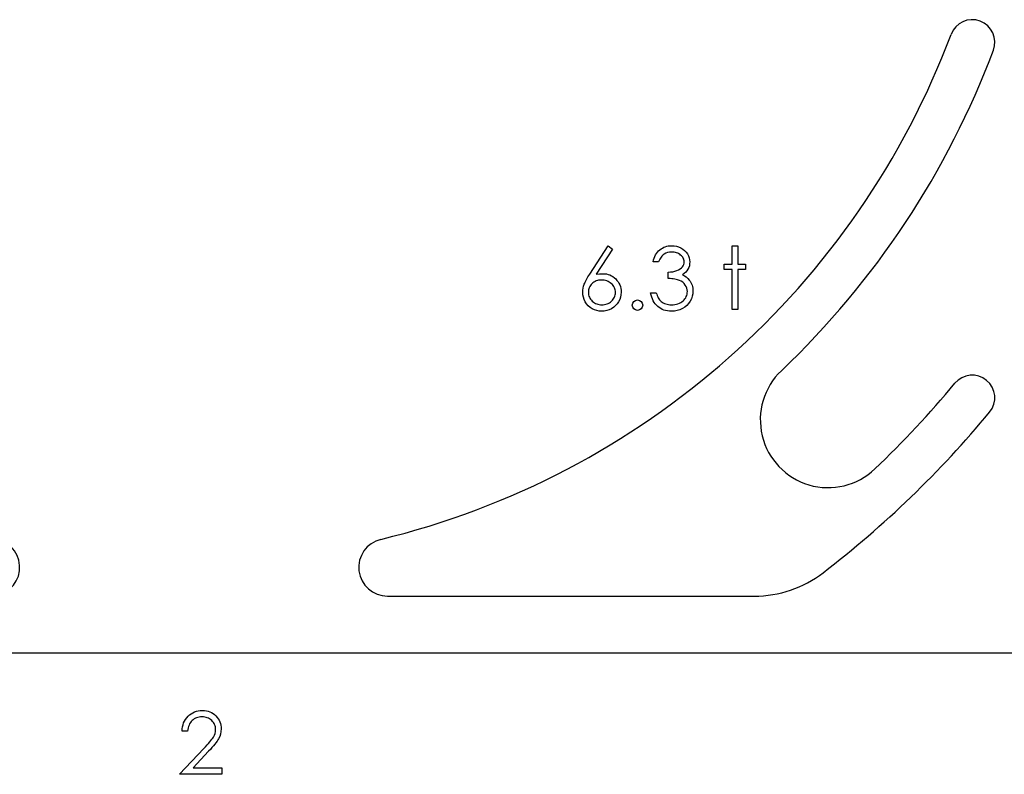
# Model space of a CAD drawing. Header units: inches. Extents: x 370 to 474, y 80 to 168.
# Tile 61 of 170: x 422.29 to 424.47, y 84.98 to 86.65. Entities that reach past the tile are written whole.
import ezdxf

# ---------------------------------------------------------------- set-up
doc = ezdxf.new("R2010")
doc.units = ezdxf.units.IN
doc.header["$LTSCALE"] = 0.5
doc.header["$MEASUREMENT"] = 0
doc.layers.add('APP-M-S', color=30, linetype='Continuous')
doc.layers.add('PUN-M-S2', color=1, linetype='Continuous')

msp = doc.modelspace()

# ---------------------------------------------------------------- linework, layer by layer
at = {"color": 7, "linetype": 'Continuous'}
for p, q in [((423.5551, 86.0842), (423.5962, 86.1471)), ((423.5962, 86.1471), (423.6057, 86.1396)), ((423.71, 86.1379), (423.7129, 86.1401)), ((423.7129, 86.1401), (423.7158, 86.1419)), ((423.7158, 86.1419), (423.7189, 86.1435)), ((423.7189, 86.1435), (423.7221, 86.1448)), ((423.7221, 86.1448), (423.7254, 86.1458)), ((423.7254, 86.1458), (423.7289, 86.1465)), ((423.7289, 86.1465), (423.7324, 86.1469)), ((423.7324, 86.1469), (423.7361, 86.1471)), ((423.7361, 86.1471), (423.7361, 86.1471)), ((423.7361, 86.1471), (423.7415, 86.1468)), ((423.7415, 86.1468), (423.7467, 86.1458)), ((423.7467, 86.1458), (423.7517, 86.1443)), ((423.7517, 86.1443), (423.7565, 86.1421)), ((423.7565, 86.1421), (423.761, 86.1395)), ((423.87, 86.1471), (423.8824, 86.1471)), ((423.87, 86.1064), (423.87, 86.1471)), ((423.8824, 86.1471), (423.8824, 86.1471)), ((423.8824, 86.1471), (423.8824, 86.1064)), ((423.6057, 86.1396), (423.5693, 86.0839)), ((423.6057, 86.1396), (423.6057, 86.1396)), ((423.6962, 86.1159), (423.6975, 86.1197)), ((423.6975, 86.1197), (423.699, 86.1234)), ((423.699, 86.1234), (423.7008, 86.1268)), ((423.7008, 86.1268), (423.7028, 86.1299)), ((423.7028, 86.1299), (423.705, 86.1328)), ((423.705, 86.1328), (423.7074, 86.1355)), ((423.7074, 86.1355), (423.71, 86.1379)), ((423.7115, 86.1194), (423.7101, 86.1171)), ((423.7129, 86.1216), (423.7115, 86.1194)), ((423.7145, 86.1236), (423.7129, 86.1216)), ((423.7161, 86.1253), (423.7145, 86.1236)), ((423.7177, 86.1268), (423.7161, 86.1253)), ((423.7195, 86.1281), (423.7177, 86.1268)), ((423.7232, 86.1302), (423.7195, 86.1281)), ((423.7272, 86.1317), (423.7232, 86.1302)), ((423.7316, 86.1326), (423.7272, 86.1317)), ((423.7363, 86.1329), (423.7316, 86.1326)), ((423.7392, 86.1328), (423.7363, 86.1329)), ((423.7363, 86.1329), (423.7363, 86.1329)), ((423.742, 86.1325), (423.7392, 86.1328)), ((423.7447, 86.132), (423.742, 86.1325)), ((423.7473, 86.1313), (423.7447, 86.132)), ((423.7497, 86.1304), (423.7473, 86.1313)), ((423.752, 86.1293), (423.7497, 86.1304)), ((423.7541, 86.128), (423.752, 86.1293)), ((423.7561, 86.1265), (423.7541, 86.128)), ((423.758, 86.1249), (423.7561, 86.1265)), ((423.7596, 86.1232), (423.758, 86.1249)), ((423.7609, 86.1214), (423.7596, 86.1232)), ((423.762, 86.1195), (423.7609, 86.1214)), ((423.761, 86.1395), (423.7649, 86.1363)), ((423.7629, 86.1176), (423.762, 86.1195)), ((423.7649, 86.1363), (423.7683, 86.1328)), ((423.7683, 86.1328), (423.7712, 86.1288)), ((423.7712, 86.1288), (423.7734, 86.1246)), ((423.7734, 86.1246), (423.7751, 86.1202)), ((423.7751, 86.1202), (423.776, 86.1158)), ((423.6951, 86.1117), (423.6962, 86.1159)), ((423.7075, 86.1117), (423.6951, 86.1117)), ((423.6951, 86.1117), (423.6951, 86.1117)), ((423.7087, 86.1145), (423.7075, 86.1117)), ((423.7101, 86.1171), (423.7087, 86.1145)), ((423.7551, 86.0957), (423.7579, 86.0979)), ((423.7579, 86.0979), (423.7601, 86.1003)), ((423.7601, 86.1003), (423.7618, 86.1029)), ((423.7618, 86.1029), (423.763, 86.1056)), ((423.7635, 86.1156), (423.7629, 86.1176)), ((423.763, 86.1056), (423.7638, 86.1084)), ((423.7639, 86.1135), (423.7635, 86.1156)), ((423.7638, 86.1084), (423.764, 86.1113)), ((423.764, 86.1113), (423.7639, 86.1135)), ((423.764, 86.1113), (423.764, 86.1113)), ((423.7741, 86.0989), (423.7723, 86.0952)), ((423.7754, 86.1028), (423.7741, 86.0989)), ((423.7761, 86.1069), (423.7754, 86.1028)), ((423.776, 86.1158), (423.7764, 86.1113)), ((423.7764, 86.1113), (423.7761, 86.1069)), ((423.7764, 86.1113), (423.7764, 86.1113)), ((423.8523, 86.0941), (423.8523, 86.1064)), ((423.8523, 86.1064), (423.8523, 86.1064)), ((423.8523, 86.1064), (423.87, 86.1064)), ((423.87, 86.1064), (423.87, 86.1064)), ((423.8824, 86.1064), (423.8824, 86.1064)), ((423.8824, 86.1064), (423.9, 86.1064)), ((423.9, 86.1064), (423.9, 86.1064)), ((423.9, 86.1064), (423.9, 86.0941)), ((423.5477, 86.0721), (423.5493, 86.0749)), ((423.5493, 86.0749), (423.5511, 86.0779)), ((423.5511, 86.0779), (423.553, 86.081)), ((423.553, 86.081), (423.5551, 86.0842)), ((423.5551, 86.0842), (423.5551, 86.0842)), ((423.5693, 86.0839), (423.5766, 86.0849)), ((423.5693, 86.0839), (423.5693, 86.0839)), ((423.5766, 86.0849), (423.5836, 86.0852)), ((423.5836, 86.0852), (423.5836, 86.0852)), ((423.5836, 86.0852), (423.5878, 86.0851)), ((423.5878, 86.0851), (423.5918, 86.0845)), ((423.5918, 86.0845), (423.5957, 86.0836)), ((423.5957, 86.0836), (423.5994, 86.0823)), ((423.5994, 86.0823), (423.6029, 86.0806)), ((423.6029, 86.0806), (423.6063, 86.0786)), ((423.6063, 86.0786), (423.6095, 86.0762)), ((423.6095, 86.0762), (423.6126, 86.0735)), ((423.7287, 86.0888), (423.7338, 86.089)), ((423.7287, 86.0746), (423.7287, 86.0888)), ((423.7287, 86.0888), (423.7287, 86.0888)), ((423.7327, 86.0744), (423.7287, 86.0746)), ((423.7287, 86.0746), (423.7287, 86.0746)), ((423.7338, 86.089), (423.7386, 86.0896)), ((423.7386, 86.0896), (423.7433, 86.0906)), ((423.7433, 86.0906), (423.7477, 86.092)), ((423.7477, 86.092), (423.7517, 86.0938)), ((423.7517, 86.0938), (423.7551, 86.0957)), ((423.7641, 86.0857), (423.7603, 86.0829)), ((423.7603, 86.0829), (423.7603, 86.0829)), ((423.7603, 86.0829), (423.7646, 86.0807)), ((423.7673, 86.0886), (423.7641, 86.0857)), ((423.7646, 86.0807), (423.7686, 86.078)), ((423.7701, 86.0918), (423.7673, 86.0886)), ((423.7686, 86.078), (423.7721, 86.0748)), ((423.7723, 86.0952), (423.7701, 86.0918)), ((423.7721, 86.0748), (423.7752, 86.0712)), ((423.87, 86.0941), (423.8523, 86.0941)), ((423.8523, 86.0941), (423.8523, 86.0941)), ((423.87, 86.0057), (423.87, 86.0941)), ((423.87, 86.0941), (423.87, 86.0941)), ((423.9, 86.0941), (423.8824, 86.0941)), ((423.8824, 86.0941), (423.8824, 86.0941)), ((423.8824, 86.0941), (423.8824, 86.0057)), ((423.9, 86.0941), (423.9, 86.0941)), ((423.5399, 86.0484), (423.5405, 86.0528)), ((423.5405, 86.0528), (423.5416, 86.0573)), ((423.5416, 86.0573), (423.543, 86.0619)), ((423.543, 86.0619), (423.544, 86.0642)), ((423.544, 86.0642), (423.545, 86.0667)), ((423.545, 86.0667), (423.5463, 86.0693)), ((423.5463, 86.0693), (423.5477, 86.0721)), ((423.554, 86.0542), (423.5531, 86.0518)), ((423.5552, 86.0566), (423.554, 86.0542)), ((423.5565, 86.0589), (423.5552, 86.0566)), ((423.5582, 86.0611), (423.5565, 86.0589)), ((423.56, 86.0631), (423.5582, 86.0611)), ((423.5621, 86.065), (423.56, 86.0631)), ((423.5644, 86.0666), (423.5621, 86.065)), ((423.5668, 86.068), (423.5644, 86.0666)), ((423.5693, 86.0691), (423.5668, 86.068)), ((423.572, 86.07), (423.5693, 86.0691)), ((423.5748, 86.0706), (423.572, 86.07)), ((423.5779, 86.071), (423.5748, 86.0706)), ((423.581, 86.0711), (423.5779, 86.071)), ((423.5841, 86.071), (423.581, 86.0711)), ((423.5872, 86.0706), (423.5841, 86.071)), ((423.5901, 86.07), (423.5872, 86.0706)), ((423.5929, 86.0691), (423.5901, 86.07)), ((423.5956, 86.068), (423.5929, 86.0691)), ((423.5982, 86.0666), (423.5956, 86.068)), ((423.6006, 86.065), (423.5982, 86.0666)), ((423.603, 86.0631), (423.6006, 86.065)), ((423.6051, 86.0611), (423.603, 86.0631)), ((423.6069, 86.0589), (423.6051, 86.0611)), ((423.6085, 86.0566), (423.6069, 86.0589)), ((423.6098, 86.0542), (423.6085, 86.0566)), ((423.6108, 86.0518), (423.6098, 86.0542)), ((423.6126, 86.0735), (423.6153, 86.0704)), ((423.6153, 86.0704), (423.6178, 86.0672)), ((423.6178, 86.0672), (423.6198, 86.0639)), ((423.6198, 86.0639), (423.6215, 86.0603)), ((423.6215, 86.0603), (423.6228, 86.0566)), ((423.6228, 86.0566), (423.6237, 86.0527)), ((423.7365, 86.0741), (423.7327, 86.0744)), ((423.74, 86.0737), (423.7365, 86.0741)), ((423.7433, 86.0732), (423.74, 86.0737)), ((423.7463, 86.0726), (423.7433, 86.0732)), ((423.7489, 86.0719), (423.7463, 86.0726)), ((423.7514, 86.0712), (423.7489, 86.0719)), ((423.7535, 86.0704), (423.7514, 86.0712)), ((423.7573, 86.0684), (423.7535, 86.0704)), ((423.7607, 86.0661), (423.7573, 86.0684)), ((423.7637, 86.0633), (423.7607, 86.0661)), ((423.7663, 86.0601), (423.7637, 86.0633)), ((423.7684, 86.0566), (423.7663, 86.0601)), ((423.7699, 86.0531), (423.7684, 86.0566)), ((423.7708, 86.0493), (423.7699, 86.0531)), ((423.7752, 86.0712), (423.7752, 86.0712)), ((423.7752, 86.0712), (423.7771, 86.0684)), ((423.7771, 86.0684), (423.7788, 86.0655)), ((423.7788, 86.0655), (423.7802, 86.0626)), ((423.7802, 86.0626), (423.7814, 86.0596)), ((423.7814, 86.0596), (423.7823, 86.0565)), ((423.7823, 86.0565), (423.7829, 86.0533)), ((423.7829, 86.0533), (423.7833, 86.05)), ((423.5397, 86.0442), (423.5399, 86.0484)), ((423.54, 86.0386), (423.5397, 86.0442)), ((423.5397, 86.0442), (423.5397, 86.0442)), ((423.541, 86.0332), (423.54, 86.0386)), ((423.5428, 86.0281), (423.541, 86.0332)), ((423.5522, 86.0465), (423.552, 86.0437)), ((423.552, 86.0437), (423.552, 86.0437)), ((423.552, 86.0437), (423.5522, 86.0409)), ((423.5525, 86.0492), (423.5522, 86.0465)), ((423.5522, 86.0409), (423.5526, 86.0382)), ((423.5531, 86.0518), (423.5525, 86.0492)), ((423.5526, 86.0382), (423.5533, 86.0356)), ((423.5533, 86.0356), (423.5542, 86.0332)), ((423.5542, 86.0332), (423.5554, 86.0308)), ((423.6086, 86.0308), (423.6099, 86.0332)), ((423.6099, 86.0332), (423.6108, 86.0356)), ((423.6115, 86.0492), (423.6108, 86.0518)), ((423.6108, 86.0356), (423.6115, 86.0382)), ((423.6119, 86.0465), (423.6115, 86.0492)), ((423.6115, 86.0382), (423.6119, 86.0409)), ((423.6121, 86.0437), (423.6119, 86.0465)), ((423.6119, 86.0409), (423.6121, 86.0437)), ((423.6121, 86.0437), (423.6121, 86.0437)), ((423.6231, 86.0332), (423.6214, 86.028)), ((423.6241, 86.0386), (423.6231, 86.0332)), ((423.6237, 86.0527), (423.6243, 86.0486)), ((423.6244, 86.0444), (423.6241, 86.0386)), ((423.6243, 86.0486), (423.6244, 86.0444)), ((423.6244, 86.0444), (423.6244, 86.0444)), ((423.6909, 86.038), (423.6898, 86.0428)), ((423.6898, 86.0428), (423.6898, 86.0428)), ((423.6898, 86.0428), (423.7022, 86.0428)), ((423.6922, 86.0335), (423.6909, 86.038)), ((423.6938, 86.0292), (423.6922, 86.0335)), ((423.7022, 86.0428), (423.7022, 86.0428)), ((423.7022, 86.0428), (423.7032, 86.0397)), ((423.7032, 86.0397), (423.7042, 86.0367)), ((423.7042, 86.0367), (423.7055, 86.034)), ((423.7055, 86.034), (423.7068, 86.0315)), ((423.7068, 86.0315), (423.7081, 86.0292)), ((423.7657, 86.0296), (423.7673, 86.032)), ((423.7673, 86.032), (423.7687, 86.0345)), ((423.7687, 86.0345), (423.7697, 86.0371)), ((423.7697, 86.0371), (423.7705, 86.0398)), ((423.7705, 86.0398), (423.7709, 86.0426)), ((423.7711, 86.0455), (423.7708, 86.0493)), ((423.7709, 86.0426), (423.7711, 86.0455)), ((423.7711, 86.0455), (423.7711, 86.0455)), ((423.7819, 86.0353), (423.7799, 86.0298)), ((423.7831, 86.0409), (423.7819, 86.0353)), ((423.7834, 86.0467), (423.7831, 86.0409)), ((423.7833, 86.05), (423.7834, 86.0467)), ((423.7834, 86.0467), (423.7834, 86.0467)), ((423.5452, 86.023), (423.5428, 86.0281)), ((423.5482, 86.0183), (423.5452, 86.023)), ((423.5517, 86.0142), (423.5482, 86.0183)), ((423.5558, 86.0107), (423.5517, 86.0142)), ((423.5554, 86.0308), (423.557, 86.0286)), ((423.5604, 86.0077), (423.5558, 86.0107)), ((423.557, 86.0286), (423.5587, 86.0264)), ((423.5587, 86.0264), (423.5608, 86.0244)), ((423.5608, 86.0244), (423.5631, 86.0225)), ((423.5631, 86.0225), (423.5654, 86.0208)), ((423.5654, 86.0208), (423.5679, 86.0195)), ((423.5679, 86.0195), (423.5705, 86.0184)), ((423.5705, 86.0184), (423.5732, 86.0175)), ((423.5732, 86.0175), (423.5761, 86.0168)), ((423.5761, 86.0168), (423.579, 86.0165)), ((423.579, 86.0165), (423.582, 86.0163)), ((423.582, 86.0163), (423.5851, 86.0165)), ((423.582, 86.0163), (423.582, 86.0163)), ((423.5851, 86.0165), (423.588, 86.0168)), ((423.588, 86.0168), (423.5909, 86.0175)), ((423.5909, 86.0175), (423.5936, 86.0184)), ((423.5936, 86.0184), (423.5962, 86.0195)), ((423.5962, 86.0195), (423.5987, 86.0208)), ((423.5987, 86.0208), (423.601, 86.0225)), ((423.601, 86.0225), (423.6033, 86.0244)), ((423.6081, 86.0109), (423.6032, 86.0078)), ((423.6033, 86.0244), (423.6053, 86.0264)), ((423.6053, 86.0264), (423.6071, 86.0286)), ((423.6071, 86.0286), (423.6086, 86.0308)), ((423.6122, 86.0145), (423.6081, 86.0109)), ((423.6159, 86.0185), (423.6122, 86.0145)), ((423.6189, 86.023), (423.6159, 86.0185)), ((423.6214, 86.028), (423.6189, 86.023)), ((423.6956, 86.0253), (423.6938, 86.0292)), ((423.6977, 86.0216), (423.6956, 86.0253)), ((423.7001, 86.0183), (423.6977, 86.0216)), ((423.7027, 86.0153), (423.7001, 86.0183)), ((423.7056, 86.0125), (423.7027, 86.0153)), ((423.7087, 86.0101), (423.7056, 86.0125)), ((423.7081, 86.0292), (423.7097, 86.0272)), ((423.712, 86.008), (423.7087, 86.0101)), ((423.7097, 86.0272), (423.7113, 86.0254)), ((423.7113, 86.0254), (423.713, 86.0238)), ((423.713, 86.0238), (423.713, 86.0238)), ((423.713, 86.0238), (423.7153, 86.0221)), ((423.7153, 86.0221), (423.7178, 86.0205)), ((423.7178, 86.0205), (423.7205, 86.0192)), ((423.7205, 86.0192), (423.7232, 86.0182)), ((423.7232, 86.0182), (423.7262, 86.0174)), ((423.7262, 86.0174), (423.7293, 86.0168)), ((423.7293, 86.0168), (423.7326, 86.0165)), ((423.7326, 86.0165), (423.736, 86.0163)), ((423.736, 86.0163), (423.7399, 86.0165)), ((423.736, 86.0163), (423.736, 86.0163)), ((423.7399, 86.0165), (423.7435, 86.0169)), ((423.7435, 86.0169), (423.747, 86.0176)), ((423.747, 86.0176), (423.7503, 86.0185)), ((423.7503, 86.0185), (423.7534, 86.0197)), ((423.7534, 86.0197), (423.7563, 86.0213)), ((423.7563, 86.0213), (423.7589, 86.023)), ((423.7589, 86.023), (423.7614, 86.0251)), ((423.7652, 86.0112), (423.76, 86.008)), ((423.7614, 86.0251), (423.7637, 86.0273)), ((423.7637, 86.0273), (423.7657, 86.0296)), ((423.7698, 86.015), (423.7652, 86.0112)), ((423.7737, 86.0194), (423.7698, 86.015)), ((423.7771, 86.0244), (423.7737, 86.0194)), ((423.7799, 86.0298), (423.7771, 86.0244)), ((423.5653, 86.0053), (423.5604, 86.0077)), ((423.5705, 86.0036), (423.5653, 86.0053)), ((423.5758, 86.0025), (423.5705, 86.0036)), ((423.5814, 86.0022), (423.5758, 86.0025)), ((423.5872, 86.0026), (423.5814, 86.0022)), ((423.5814, 86.0022), (423.5814, 86.0022)), ((423.5927, 86.0036), (423.5872, 86.0026)), ((423.5981, 86.0054), (423.5927, 86.0036)), ((423.6032, 86.0078), (423.5981, 86.0054)), ((423.7155, 86.0062), (423.712, 86.008)), ((423.7192, 86.0048), (423.7155, 86.0062)), ((423.723, 86.0037), (423.7192, 86.0048)), ((423.7271, 86.0028), (423.723, 86.0037)), ((423.7314, 86.0024), (423.7271, 86.0028)), ((423.7358, 86.0022), (423.7314, 86.0024)), ((423.7423, 86.0026), (423.7358, 86.0022)), ((423.7358, 86.0022), (423.7358, 86.0022)), ((423.7486, 86.0037), (423.7423, 86.0026)), ((423.7545, 86.0055), (423.7486, 86.0037)), ((423.76, 86.008), (423.7545, 86.0055)), ((423.8824, 86.0057), (423.87, 86.0057)), ((423.87, 86.0057), (423.87, 86.0057)), ((423.8824, 86.0057), (423.8824, 86.0057)), ((422.6809, 85.1161), (422.6849, 85.1175)), ((422.6849, 85.1175), (422.6891, 85.1185)), ((422.6891, 85.1185), (422.6936, 85.1191)), ((422.6936, 85.1191), (422.6982, 85.1193)), ((422.6982, 85.1193), (422.6982, 85.1193)), ((422.6982, 85.1193), (422.7027, 85.1191)), ((422.7027, 85.1191), (422.707, 85.1186)), ((422.707, 85.1186), (422.7111, 85.1176)), ((422.7111, 85.1176), (422.715, 85.1163)), ((422.715, 85.1163), (422.7187, 85.1146)), ((422.6568, 85.0917), (422.6587, 85.0957)), ((422.6587, 85.0957), (422.6609, 85.0995)), ((422.6609, 85.0995), (422.6636, 85.1031)), ((422.6636, 85.1031), (422.6666, 85.1064)), ((422.6666, 85.1064), (422.6698, 85.1095)), ((422.6698, 85.1095), (422.6734, 85.1121)), ((422.6735, 85.0947), (422.6717, 85.0923)), ((422.6734, 85.1121), (422.677, 85.1143)), ((422.6756, 85.0968), (422.6735, 85.0947)), ((422.6778, 85.0988), (422.6756, 85.0968)), ((422.677, 85.1143), (422.6809, 85.1161)), ((422.6802, 85.1005), (422.6778, 85.0988)), ((422.6828, 85.1019), (422.6802, 85.1005)), ((422.6854, 85.1031), (422.6828, 85.1019)), ((422.6883, 85.104), (422.6854, 85.1031)), ((422.6912, 85.1047), (422.6883, 85.104)), ((422.6943, 85.1051), (422.6912, 85.1047)), ((422.6975, 85.1052), (422.6943, 85.1051)), ((422.7006, 85.1051), (422.6975, 85.1052)), ((422.6975, 85.1052), (422.6975, 85.1052)), ((422.7036, 85.1047), (422.7006, 85.1051)), ((422.7064, 85.104), (422.7036, 85.1047)), ((422.7091, 85.1031), (422.7064, 85.104)), ((422.7117, 85.102), (422.7091, 85.1031)), ((422.7142, 85.1006), (422.7117, 85.102)), ((422.7165, 85.0989), (422.7142, 85.1006)), ((422.7188, 85.0969), (422.7165, 85.0989)), ((422.7187, 85.1146), (422.7221, 85.1125)), ((422.7208, 85.0948), (422.7188, 85.0969)), ((422.7225, 85.0926), (422.7208, 85.0948)), ((422.7221, 85.1125), (422.7253, 85.11)), ((422.7253, 85.11), (422.7283, 85.1071)), ((422.7283, 85.1071), (422.731, 85.104)), ((422.731, 85.104), (422.7333, 85.1008)), ((422.7333, 85.1008), (422.7353, 85.0974)), ((422.7353, 85.0974), (422.7369, 85.0939)), ((422.6532, 85.0734), (422.6536, 85.0783)), ((422.6656, 85.0734), (422.6532, 85.0734)), ((422.6532, 85.0734), (422.6532, 85.0734)), ((422.6536, 85.0783), (422.6543, 85.083)), ((422.6543, 85.083), (422.6554, 85.0875)), ((422.6554, 85.0875), (422.6568, 85.0917)), ((422.666, 85.0771), (422.6656, 85.0734)), ((422.6667, 85.0805), (422.666, 85.0771)), ((422.6676, 85.0838), (422.6667, 85.0805)), ((422.6687, 85.0868), (422.6676, 85.0838)), ((422.6701, 85.0896), (422.6687, 85.0868)), ((422.6717, 85.0923), (422.6701, 85.0896)), ((422.724, 85.0903), (422.7225, 85.0926)), ((422.7253, 85.0879), (422.724, 85.0903)), ((422.7262, 85.0854), (422.7253, 85.0879)), ((422.7269, 85.0828), (422.7262, 85.0854)), ((422.7262, 85.0685), (422.7271, 85.0728)), ((422.7273, 85.0801), (422.7269, 85.0828)), ((422.7271, 85.0728), (422.7274, 85.0773)), ((422.7274, 85.0773), (422.7273, 85.0801)), ((422.7274, 85.0773), (422.7274, 85.0773)), ((422.7369, 85.0939), (422.7382, 85.0902)), ((422.7382, 85.0902), (422.7391, 85.0864)), ((422.7391, 85.0864), (422.7396, 85.0825)), ((422.7398, 85.0784), (422.7394, 85.0726)), ((422.7396, 85.0825), (422.7398, 85.0784)), ((422.7398, 85.0784), (422.7398, 85.0784)), ((422.7148, 85.0497), (422.7172, 85.0527)), ((422.7172, 85.0527), (422.7194, 85.0554)), ((422.7194, 85.0554), (422.7211, 85.0579)), ((422.7211, 85.0579), (422.7225, 85.0601)), ((422.7225, 85.0601), (422.7247, 85.0642)), ((422.7247, 85.0642), (422.7262, 85.0685)), ((422.7306, 85.051), (422.7283, 85.0478)), ((422.7325, 85.0539), (422.7306, 85.051)), ((422.7341, 85.0565), (422.7325, 85.0539)), ((422.7366, 85.0617), (422.7341, 85.0565)), ((422.7384, 85.0671), (422.7366, 85.0617)), ((422.7394, 85.0726), (422.7384, 85.0671)), ((422.6479, 84.978), (422.7014, 85.035)), ((422.7014, 85.035), (422.7053, 85.0391)), ((422.7014, 85.035), (422.7014, 85.035)), ((422.7053, 85.0391), (422.7088, 85.0429)), ((422.7088, 85.0429), (422.712, 85.0465)), ((422.7159, 85.0332), (422.7119, 85.0289)), ((422.712, 85.0465), (422.7148, 85.0497)), ((422.7195, 85.0372), (422.7159, 85.0332)), ((422.7228, 85.0409), (422.7195, 85.0372)), ((422.7257, 85.0445), (422.7228, 85.0409)), ((422.7283, 85.0478), (422.7257, 85.0445)), ((422.7119, 85.0289), (422.6775, 84.9921)), ((422.7119, 85.0289), (422.7119, 85.0289)), ((422.6775, 84.9921), (422.6775, 84.9921)), ((422.6775, 84.9921), (422.7416, 84.9921)), ((422.7416, 84.9921), (422.7416, 84.9921)), ((422.7416, 84.9921), (422.7416, 84.978)), ((422.7416, 84.978), (422.6479, 84.978)), ((422.6479, 84.978), (422.6479, 84.978)), ((422.7416, 84.978), (422.7416, 84.978))]:
    msp.add_line(p, q, dxfattribs=at)
msp.add_arc((423.6607, 86.0155), 0.0115, 90.0003, 89.9997, dxfattribs=at)
at = {"layer": 'APP-M-S', "linetype": 'Continuous', "lineweight": 25}
msp.add_line((420.7191, 85.247), (424.6191, 85.247), dxfattribs=at)
msp.add_arc((422.2304, 85.4357), 0.0637, 270, 76.3857, dxfattribs=at)
at = {"layer": 'PUN-M-S2', "linetype": 'Continuous', "lineweight": 25}
msp.add_line((423.1078, 85.372), (423.9189, 85.372), dxfattribs=at)
for centre, radius, start, end in [((424.4011, 86.5969), 0.05, 339.4255, 159.4255), ((422.6691, 87.247), 1.8, 283.6143, 339.4255), ((422.6691, 87.247), 1.9, 313.5819, 339.4255), ((424.0824, 85.762), 0.15, 133.5819, 313.5819), ((424.4011, 85.8108), 0.05, 320.3339, 140.3339), ((422.6691, 87.247), 2.2, 313.5819, 320.3339), ((422.6691, 87.247), 2.3, 307.5631, 320.3339), ((423.1078, 85.4357), 0.0637, 103.6143, 270), ((423.9189, 85.622), 0.25, 270, 307.5631)]:
    msp.add_arc(centre, radius, start, end, dxfattribs=at)

doc.saveas('drawing.dxf')
